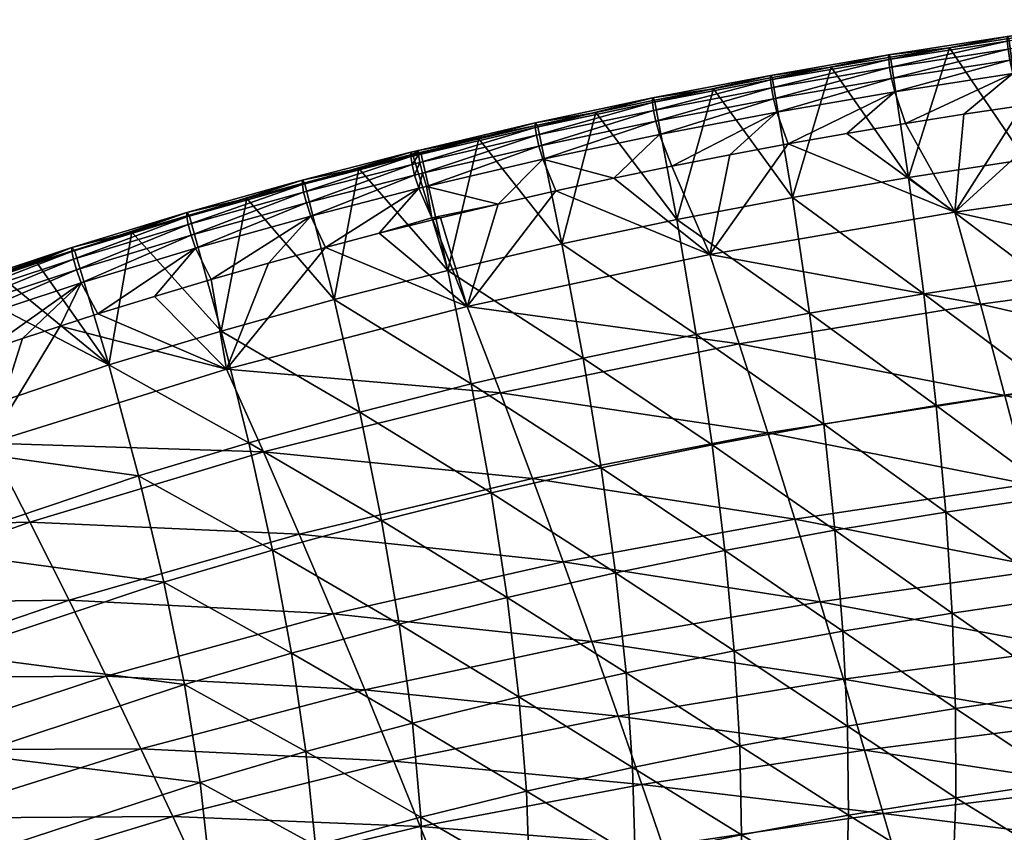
# Model space of a CAD drawing. Header units: millimetres. Extents: x -296 to 288, y -743 to -158.
# Tile 253 of 256: x -135 to -82, y -207 to -163. Entities that reach past the tile are written whole.
import ezdxf

# ---------------------------------------------------------------- set-up
doc = ezdxf.new("R2010")
doc.units = ezdxf.units.MM
doc.header["$MEASUREMENT"] = 0
doc.layers.add('Výchozí', color=7, linetype='Continuous', true_color=0x000000)

msp = doc.modelspace()

# ---------------------------------------------------------------- meshes
at = {"layer": 'Výchozí'}
mesh = msp.add_polyface(dxfattribs=at)
corners = [(-84.655, -164.294, 183.085), (-86.886, -171.345, 160.254), (-87.868, -164.809, 183.083), (-81.439, -163.803, 183.086), (-80.552, -170.363, 160.234), (-81.439, -163.803, 183.086), (-78.219, -163.335, 183.088), (-74.189, -169.468, 160.215), (-81.523, -163.933, 185.884), (-75.076, -162.772, 185.011), (-81.527, -163.686, 185.021), (-81.477, -164.369, 186.644), (-75.074, -163.021, 185.874), (-81.379, -164.969, 187.263), (-75.031, -163.459, 186.635), (-81.22, -165.697, 187.715), (-74.942, -164.061, 187.258), (-81.523, -163.933, 185.884), (-81.527, -163.686, 185.021), (-81.477, -164.369, 186.644), (-81.379, -164.969, 187.263), (-81.22, -165.697, 187.715), (-87.961, -164.936, 185.894), (-87.964, -164.69, 185.031), (-87.911, -165.37, 186.651), (-87.806, -165.967, 187.268), (-87.634, -166.693, 187.716), (-78.219, -163.335, 183.088), (-81.439, -163.803, 183.086), (-81.439, -163.803, 183.086), (-84.655, -164.294, 183.085), (-81.439, -163.803, 183.086), (-78.219, -163.335, 183.088), (-74.796, -164.792, 187.713), (-80.686, -167.425, 188.063), (-80.686, -167.425, 188.063), (-87.056, -168.418, 188.06), (-83.873, -167.909, 188.062), (-83.873, -167.909, 188.062)]
mesh.append_faces([[corners[k] for k in face] for face in [(0, 1, 2, 2), (0, 3, 4, 4), (5, 4, 3, 3), (6, 4, 5, 5), (7, 4, 6, 6), (8, 9, 10, 10), (11, 12, 8, 8), (13, 14, 11, 11), (15, 16, 13, 13), (17, 8, 10, 10), (17, 10, 18, 18), (19, 11, 8, 8), (19, 8, 17, 17), (20, 13, 11, 11), (20, 11, 19, 19), (21, 15, 13, 13), (21, 13, 20, 20), (22, 17, 18, 18), (22, 18, 23, 23), (24, 19, 17, 17), (24, 17, 22, 22), (25, 20, 19, 19), (25, 19, 24, 24), (26, 21, 20, 20), (26, 20, 25, 25), (10, 27, 28, 28), (18, 29, 30, 30), (31, 29, 18, 18), (28, 18, 10, 10), (10, 9, 32, 32), (18, 30, 23, 23), (33, 15, 34, 34), (15, 21, 35, 35), (15, 35, 34, 34), (21, 26, 36, 36), (21, 36, 37, 37), (21, 38, 35, 35)]])
mesh = msp.add_polyface(dxfattribs=at)
corners = [(-91.076, -165.351, 183.081), (-93.189, -172.427, 160.276), (-94.28, -165.92, 183.079), (-87.868, -164.809, 183.083), (-86.886, -171.345, 160.254), (-94.28, -165.92, 183.079), (-94.382, -166.043, 185.903), (-87.961, -164.936, 185.894), (-87.964, -164.69, 185.031), (-94.384, -165.798, 185.04), (-94.329, -166.475, 186.659), (-87.911, -165.37, 186.651), (-94.216, -167.069, 187.272), (-87.806, -165.967, 187.268), (-94.031, -167.792, 187.717), (-87.634, -166.693, 187.716), (-94.382, -166.043, 185.903), (-94.384, -165.798, 185.04), (-94.329, -166.475, 186.659), (-94.216, -167.069, 187.272), (-94.032, -167.792, 187.717), (-100.779, -167.268, 185.913), (-100.782, -167.025, 185.048), (-100.722, -167.697, 186.666), (-100.601, -168.288, 187.276), (-107.146, -168.621, 185.922), (-87.868, -164.809, 183.083), (-91.076, -165.351, 183.081), (-91.076, -165.351, 183.081), (-94.28, -165.92, 183.079), (-84.655, -164.294, 183.085), (-94.28, -165.92, 183.079), (-97.478, -166.519, 183.077), (-100.67, -167.15, 183.075), (-103.856, -167.813, 183.073), (-97.478, -166.519, 183.077), (-94.28, -165.92, 183.079)]
mesh.append_faces([[corners[k] for k in face] for face in [(0, 1, 2, 2), (3, 4, 0, 0), (2, 1, 5, 5), (6, 7, 8, 8), (6, 8, 9, 9), (10, 11, 7, 7), (10, 7, 6, 6), (12, 13, 11, 11), (12, 11, 10, 10), (14, 15, 13, 13), (14, 13, 12, 12), (16, 6, 9, 9), (16, 9, 17, 17), (18, 10, 6, 6), (18, 6, 16, 16), (19, 12, 10, 10), (19, 10, 18, 18), (20, 14, 12, 12), (20, 12, 19, 19), (21, 16, 17, 17), (21, 17, 22, 22), (23, 18, 16, 16), (23, 16, 21, 21), (24, 19, 18, 18), (24, 18, 23, 23), (25, 21, 22, 22), (8, 26, 27, 27), (9, 28, 29, 29), (8, 30, 26, 26), (17, 31, 32, 32), (22, 33, 34, 34), (22, 35, 33, 33), (36, 31, 17, 17), (29, 17, 9, 9), (9, 8, 27, 27), (22, 17, 32, 32)]])
mesh = msp.add_polyface(dxfattribs=at)
corners = [(-81.651, -183.175, 186.899), (-67.661, -186.44, 185.537), (-68.723, -181.515, 186.999), (-82.983, -178.214, 187.734), (-69.837, -176.449, 187.801), (-96.072, -180.382, 187.655), (-94.529, -185.211, 186.78), (-84.364, -173.22, 187.976), (-70.992, -171.351, 188.002), (-97.672, -175.52, 187.944), (-72.179, -166.239, 188.067), (-74.307, -166.522, 188.066), (-77.497, -166.963, 188.065), (-74.307, -166.522, 188.066), (-80.686, -167.425, 188.063), (-83.873, -167.909, 188.062), (-80.686, -167.425, 188.063), (-80.686, -167.425, 188.063), (-80.686, -167.425, 188.063), (-87.056, -168.418, 188.06), (-90.236, -168.953, 188.058), (-65.578, -165.414, 188.07), (-67.921, -165.697, 188.069), (-71.115, -166.101, 188.068), (-86.056, -177.656, 135.726), (-93.189, -172.427, 160.276), (-86.886, -171.345, 160.254), (-85.382, -183.72, 109.737), (-92.255, -178.707, 135.775), (-79.811, -176.701, 135.681), (-80.552, -170.363, 160.234), (-79.217, -182.791, 109.665), (-73.52, -175.828, 135.639), (-74.189, -169.468, 160.215), (-72.988, -181.939, 109.598), (-72.595, -187.774, 82.328), (-67.195, -175.027, 135.6), (-67.805, -168.649, 160.197), (-66.712, -181.156, 109.537), (-66.358, -187.006, 82.243), (-84.655, -164.294, 183.085), (-90.236, -168.953, 188.058), (-87.056, -168.418, 188.06), (-87.634, -166.693, 187.716)]
mesh.append_faces([[corners[k] for k in face] for face in [(0, 1, 2, 2), (3, 0, 2, 2), (3, 2, 4, 4), (5, 6, 0, 0), (5, 0, 3, 3), (7, 3, 4, 4), (7, 4, 8, 8), (9, 3, 7, 7), (10, 11, 8, 8), (12, 7, 8, 8), (8, 11, 13, 13), (8, 13, 12, 12), (14, 15, 7, 7), (16, 17, 7, 7), (7, 12, 18, 18), (19, 7, 15, 15), (20, 7, 19, 19), (21, 22, 8, 8), (22, 23, 8, 8), (24, 25, 26, 26), (27, 28, 24, 24), (29, 24, 26, 26), (29, 26, 30, 30), (31, 27, 24, 24), (31, 24, 29, 29), (32, 29, 30, 30), (32, 30, 33, 33), (34, 31, 29, 29), (34, 29, 32, 32), (35, 31, 34, 34), (36, 32, 33, 33), (36, 33, 37, 37), (38, 34, 32, 32), (38, 32, 36, 36), (39, 34, 38, 38), (40, 30, 26, 26), (41, 42, 43, 43)]])
mesh = msp.add_polyface(dxfattribs=at)
corners = [(-106.029, -172.066, 188.049), (-110.847, -178.347, 187.906), (-97.672, -175.52, 187.944), (-102.887, -171.381, 188.051), (-84.364, -173.22, 187.976), (-93.41, -169.515, 188.056), (-93.41, -169.515, 188.056), (-99.737, -170.727, 188.052), (-96.578, -170.106, 188.054), (-90.236, -168.953, 188.058), (-92.255, -178.707, 135.775), (-99.462, -173.623, 160.3), (-93.189, -172.427, 160.276), (-86.056, -177.656, 135.726), (-103.856, -167.813, 183.073), (-105.7, -174.944, 160.327), (-107.034, -168.509, 183.071), (-100.67, -167.15, 183.075), (-94.28, -165.92, 183.079), (-97.478, -166.519, 183.077), (-86.886, -171.345, 160.254), (-91.076, -165.351, 183.081), (-100.403, -169.009, 187.718), (-94.032, -167.792, 187.717), (-94.216, -167.069, 187.272), (-100.601, -168.288, 187.276), (-107.146, -168.621, 185.922), (-100.782, -167.025, 185.048), (-107.151, -168.38, 185.057), (-107.084, -169.047, 186.673), (-100.722, -167.697, 186.666), (-100.779, -167.268, 185.913), (-106.953, -169.635, 187.28), (-106.742, -170.352, 187.719), (-103.856, -167.813, 183.073), (-87.634, -166.693, 187.716), (-94.031, -167.792, 187.717), (-93.41, -169.515, 188.056), (-90.236, -168.953, 188.058), (-99.737, -170.727, 188.052), (-96.578, -170.106, 188.054), (-102.887, -171.381, 188.051), (-99.737, -170.727, 188.052), (-93.41, -169.515, 188.056), (-96.578, -170.106, 188.054), (-106.029, -172.066, 188.049), (-102.887, -171.381, 188.051)]
mesh.append_faces([[corners[k] for k in face] for face in [(0, 1, 2, 2), (3, 0, 2, 2), (2, 4, 5, 5), (6, 2, 5, 5), (2, 7, 3, 3), (6, 8, 2, 2), (7, 2, 8, 8), (4, 9, 5, 5), (10, 11, 12, 12), (13, 10, 12, 12), (14, 15, 16, 16), (17, 11, 14, 14), (18, 12, 19, 19), (19, 11, 17, 17), (19, 12, 11, 11), (20, 12, 21, 21), (11, 15, 14, 14), (22, 23, 24, 24), (22, 24, 25, 25), (26, 27, 28, 28), (29, 30, 31, 31), (29, 31, 26, 26), (32, 25, 30, 30), (32, 30, 29, 29), (33, 22, 25, 25), (33, 25, 32, 32), (27, 34, 28, 28), (35, 36, 37, 37), (35, 37, 38, 38), (23, 22, 39, 39), (23, 39, 40, 40), (22, 33, 41, 41), (22, 41, 42, 42), (36, 23, 43, 43), (36, 43, 37, 37), (23, 44, 43, 43), (33, 45, 46, 46)]])
mesh = msp.add_polyface(dxfattribs=at)
corners = [(-111.901, -176.392, 160.354), (-113.368, -170.001, 183.065), (-110.205, -169.238, 183.069), (-113.483, -170.106, 185.929), (-107.146, -168.621, 185.922), (-107.151, -168.38, 185.057), (-113.489, -169.868, 185.064), (-113.417, -170.529, 186.678), (-107.084, -169.047, 186.673), (-113.276, -171.113, 187.282), (-106.953, -169.635, 187.28), (-113.05, -171.826, 187.718), (-106.742, -170.352, 187.719), (-113.484, -170.106, 185.929), (-113.49, -169.868, 185.064), (-113.417, -170.529, 186.678), (-113.277, -171.113, 187.282), (-113.051, -171.827, 187.718), (-113.905, -170.21, 185.93), (-113.911, -169.972, 185.064), (-113.838, -170.632, 186.679), (-113.697, -171.216, 187.282), (-119.792, -171.725, 185.932), (-119.721, -172.144, 186.679), (-119.573, -172.725, 187.28), (-103.856, -167.813, 183.073), (-107.034, -168.509, 183.071), (-110.205, -169.238, 183.069), (-113.8, -170.072, 183.195), (-113.368, -170.001, 183.065), (-113.368, -170.001, 183.065), (-113.789, -170.105, 183.065), (-116.733, -170.851, 183.06), (-119.798, -171.489, 185.066)]
mesh.append_faces([[corners[k] for k in face] for face in [(0, 1, 2, 2), (3, 4, 5, 5), (3, 5, 6, 6), (7, 8, 4, 4), (7, 4, 3, 3), (9, 10, 8, 8), (9, 8, 7, 7), (11, 12, 10, 10), (11, 10, 9, 9), (13, 3, 6, 6), (13, 6, 14, 14), (15, 7, 3, 3), (15, 3, 13, 13), (16, 9, 7, 7), (16, 7, 15, 15), (17, 9, 16, 16), (18, 13, 14, 14), (18, 14, 19, 19), (20, 15, 13, 13), (20, 13, 18, 18), (21, 16, 15, 15), (21, 15, 20, 20), (22, 18, 19, 19), (23, 20, 18, 18), (24, 21, 20, 20), (5, 25, 26, 26), (27, 28, 6, 6), (27, 29, 28, 28), (6, 5, 26, 26), (6, 26, 27, 27), (6, 28, 14, 14), (30, 28, 29, 29), (28, 31, 32, 32), (28, 19, 14, 14), (19, 28, 32, 32), (33, 19, 32, 32), (31, 28, 30, 30)]])
mesh = msp.add_polyface(dxfattribs=at)
corners = [(-123.906, -181.753, 187.843), (-109.038, -183.04, 187.563), (-110.847, -178.347, 187.906), (-109.163, -172.785, 188.046), (-106.029, -172.066, 188.049), (-115.621, -174.374, 188.038), (-112.707, -173.639, 188.042), (-112.291, -173.536, 188.043), (-112.291, -173.536, 188.043), (-118.529, -175.139, 188.033), (-110.623, -182.554, 135.953), (-118.067, -177.968, 160.38), (-111.901, -176.392, 160.354), (-104.542, -181.15, 135.89), (-105.7, -174.944, 160.327), (-119.669, -171.626, 183.055), (-116.733, -170.851, 183.06), (-113.789, -170.105, 183.065), (-113.368, -170.001, 183.065), (-113.368, -170.001, 183.065), (-110.205, -169.238, 183.069), (-107.034, -168.509, 183.071), (-113.051, -171.827, 187.718), (-113.05, -171.826, 187.718), (-113.276, -171.113, 187.282), (-113.47, -171.929, 187.718), (-113.277, -171.113, 187.282), (-113.697, -171.216, 187.282), (-119.721, -172.144, 186.679), (-113.905, -170.21, 185.93), (-119.792, -171.725, 185.932), (-119.573, -172.725, 187.28), (-113.838, -170.632, 186.679), (-119.333, -173.435, 187.713), (-106.742, -170.352, 187.719), (-109.163, -172.785, 188.046), (-106.029, -172.066, 188.049), (-109.163, -172.785, 188.046), (-112.767, -173.526, 188.044), (-112.291, -173.536, 188.043), (-112.291, -173.536, 188.043), (-112.291, -173.536, 188.043), (-118.529, -175.139, 188.033), (-115.621, -174.374, 188.038), (-115.621, -174.374, 188.038), (-112.707, -173.639, 188.042), (-112.707, -173.639, 188.042), (-112.291, -173.536, 188.043)]
mesh.append_faces([[corners[k] for k in face] for face in [(0, 1, 2, 2), (3, 2, 4, 4), (5, 2, 6, 6), (7, 6, 2, 2), (2, 8, 7, 7), (8, 2, 3, 3), (9, 2, 5, 5), (10, 11, 12, 12), (13, 10, 12, 12), (13, 12, 14, 14), (11, 15, 16, 16), (12, 17, 18, 18), (12, 18, 19, 19), (12, 16, 17, 17), (20, 14, 12, 12), (20, 21, 14, 14), (12, 11, 16, 16), (22, 23, 24, 24), (25, 22, 26, 26), (25, 26, 27, 27), (28, 29, 30, 30), (31, 32, 28, 28), (33, 25, 27, 27), (33, 27, 31, 31), (34, 23, 35, 35), (34, 35, 36, 36), (37, 38, 39, 39), (40, 38, 41, 41), (37, 23, 38, 38), (38, 22, 25, 25), (25, 33, 42, 42), (25, 42, 43, 43), (44, 45, 38, 38), (38, 46, 47, 47), (25, 44, 38, 38), (22, 38, 23, 23)]])
mesh = msp.add_polyface(dxfattribs=at)
corners = [(-123.906, -181.753, 187.843), (-121.637, -175.992, 188.026), (-124.736, -176.878, 188.02), (-110.847, -178.347, 187.906), (-118.529, -175.139, 188.033), (-127.824, -177.798, 188.014), (-130.901, -178.753, 188.007), (-116.669, -184.083, 136.017), (-124.204, -179.679, 160.405), (-118.067, -177.968, 160.38), (-130.305, -181.524, 160.433), (-132.159, -175.284, 183.029), (-129.052, -174.318, 183.035), (-125.934, -173.386, 183.042), (-122.806, -172.489, 183.048), (-119.669, -171.626, 183.055), (-119.792, -171.725, 185.932), (-113.911, -169.972, 185.064), (-119.798, -171.489, 185.066), (-126.065, -173.478, 185.933), (-126.071, -173.245, 185.066), (-125.991, -173.895, 186.678), (-119.721, -172.144, 186.679), (-125.835, -174.471, 187.275), (-119.573, -172.725, 187.28), (-125.583, -175.178, 187.705), (-119.333, -173.435, 187.713), (-132.299, -175.369, 185.933), (-132.221, -175.782, 186.676), (-132.057, -176.355, 187.27), (-131.793, -177.058, 187.697), (-119.669, -171.626, 183.055), (-122.806, -172.489, 183.048), (-116.733, -170.851, 183.06), (-125.934, -173.386, 183.042), (-129.052, -174.318, 183.035), (-122.806, -172.489, 183.048), (-132.304, -175.138, 185.066), (-124.736, -176.878, 188.02), (-121.637, -175.992, 188.026), (-118.529, -175.139, 188.033), (-121.637, -175.992, 188.026), (-130.901, -178.753, 188.007), (-127.824, -177.798, 188.014), (-127.824, -177.798, 188.014), (-124.736, -176.878, 188.02)]
mesh.append_faces([[corners[k] for k in face] for face in [(0, 1, 2, 2), (3, 4, 0, 0), (0, 5, 6, 6), (0, 2, 5, 5), (4, 1, 0, 0), (7, 8, 9, 9), (10, 11, 12, 12), (8, 13, 14, 14), (9, 14, 15, 15), (8, 12, 13, 13), (8, 10, 12, 12), (8, 14, 9, 9), (16, 17, 18, 18), (19, 16, 18, 18), (19, 18, 20, 20), (21, 22, 16, 16), (21, 16, 19, 19), (23, 24, 22, 22), (23, 22, 21, 21), (25, 26, 24, 24), (25, 24, 23, 23), (27, 19, 20, 20), (28, 21, 19, 19), (29, 23, 21, 21), (30, 25, 23, 23), (18, 31, 32, 32), (18, 33, 31, 31), (20, 34, 35, 35), (20, 36, 34, 34), (32, 20, 18, 18), (37, 20, 35, 35), (26, 25, 38, 38), (26, 38, 39, 39), (40, 26, 41, 41), (25, 30, 42, 42), (25, 42, 43, 43), (25, 44, 45, 45)]])
mesh = msp.add_polyface(dxfattribs=at)
corners = [(-123.906, -181.753, 187.843), (-130.901, -178.753, 188.007), (-132.947, -179.409, 188.003), (-142.366, -185.623, 160.499), (-142.431, -178.76, 183.009), (-140.387, -178.033, 183.013), (-138.338, -177.322, 183.017), (-130.305, -181.524, 160.433), (-136.283, -176.627, 183.021), (-134.224, -175.948, 183.025), (-132.159, -175.284, 183.029), (-138.338, -177.322, 183.017), (-132.299, -175.369, 185.933), (-126.071, -173.245, 185.066), (-132.304, -175.138, 185.066), (-132.221, -175.782, 186.676), (-126.065, -173.478, 185.933), (-132.057, -176.355, 187.27), (-125.991, -173.895, 186.678), (-131.793, -177.058, 187.697), (-125.835, -174.471, 187.275), (-140.539, -178.108, 185.935), (-140.544, -177.881, 185.067), (-140.458, -178.517, 186.675), (-140.284, -179.085, 187.265), (-140.003, -179.782, 187.687), (-144.63, -179.572, 185.936), (-144.547, -179.979, 186.675), (-144.368, -180.544, 187.263), (-144.079, -181.239, 187.683), (-132.159, -175.284, 183.029), (-134.224, -175.948, 183.025), (-136.283, -176.627, 183.021), (-129.052, -174.318, 183.035), (-138.338, -177.322, 183.017), (-140.387, -178.033, 183.013), (-142.431, -178.76, 183.009), (-136.283, -176.627, 183.021), (-144.634, -179.347, 185.068), (-137.023, -180.767, 187.995), (-134.987, -180.08, 187.999), (-132.947, -179.409, 188.003), (-130.901, -178.753, 188.007), (-139.054, -181.47, 187.991), (-137.023, -180.767, 187.995), (-134.987, -180.08, 187.999)]
mesh.append_faces([[corners[k] for k in face] for face in [(0, 1, 2, 2), (3, 4, 5, 5), (3, 5, 6, 6), (7, 8, 9, 9), (7, 9, 10, 10), (7, 11, 8, 8), (7, 3, 6, 6), (12, 13, 14, 14), (15, 16, 12, 12), (17, 18, 15, 15), (19, 20, 17, 17), (21, 12, 14, 14), (21, 14, 22, 22), (23, 15, 12, 12), (23, 12, 21, 21), (24, 17, 15, 15), (24, 15, 23, 23), (25, 19, 17, 17), (25, 17, 24, 24), (26, 21, 22, 22), (27, 23, 21, 21), (28, 24, 23, 23), (29, 25, 24, 24), (14, 30, 31, 31), (14, 31, 32, 32), (14, 33, 30, 30), (22, 34, 35, 35), (22, 35, 36, 36), (22, 37, 34, 34), (38, 22, 36, 36), (32, 22, 14, 14), (19, 25, 39, 39), (19, 39, 40, 40), (19, 41, 42, 42), (43, 44, 25, 25), (45, 41, 19, 19)]])
mesh = msp.add_polyface(dxfattribs=at)
corners = [(-102.655, -200.597, 180.244), (-89.272, -202.439, 177.203), (-90.418, -198.59, 180.438), (-104.084, -196.54, 182.955), (-91.685, -194.381, 183.145), (-105.635, -192.223, 185.095), (-93.06, -189.904, 185.267), (-107.295, -187.697, 186.641), (-94.529, -185.211, 186.78), (-109.038, -183.04, 187.563), (-96.072, -180.382, 187.655), (-97.672, -175.52, 187.944), (-82.983, -178.214, 187.734), (-110.847, -178.347, 187.906), (-103.569, -187.112, 109.996), (-110.623, -182.554, 135.953), (-104.542, -181.15, 135.89), (-102.791, -192.815, 82.882), (-109.545, -188.476, 110.097), (-102.218, -198.243, 54.785), (-108.679, -194.144, 83.024), (-101.86, -203.381, 25.941), (-108.035, -199.547, 54.971), (-98.418, -179.867, 135.83), (-105.7, -174.944, 160.327), (-99.462, -173.623, 160.3), (-97.546, -185.866, 109.901), (-96.854, -191.6, 82.749), (-96.352, -197.051, 54.612), (-96.047, -202.201, 25.726), (-92.255, -178.707, 135.775), (-91.482, -184.739, 109.814), (-90.878, -190.503, 82.629), (-90.449, -195.977, 54.456), (-90.202, -201.14, 25.531), (-85.382, -183.72, 109.737)]
mesh.append_faces([[corners[k] for k in face] for face in [(0, 1, 2, 2), (3, 0, 2, 2), (3, 2, 4, 4), (5, 3, 4, 4), (5, 4, 6, 6), (7, 5, 6, 6), (7, 6, 8, 8), (9, 7, 8, 8), (9, 8, 10, 10), (11, 10, 12, 12), (13, 9, 10, 10), (13, 10, 11, 11), (14, 15, 16, 16), (17, 18, 14, 14), (19, 20, 17, 17), (21, 22, 19, 19), (23, 16, 24, 24), (23, 24, 25, 25), (26, 14, 16, 16), (26, 16, 23, 23), (27, 17, 14, 14), (27, 14, 26, 26), (28, 19, 17, 17), (28, 17, 27, 27), (29, 21, 19, 19), (29, 19, 28, 28), (30, 23, 25, 25), (31, 26, 23, 23), (31, 23, 30, 30), (32, 27, 26, 26), (32, 26, 31, 31), (33, 28, 27, 27), (33, 27, 32, 32), (34, 29, 28, 28), (34, 28, 33, 33), (35, 31, 30, 30)]])
mesh = msp.add_polyface(dxfattribs=at)
corners = [(-116.399, -199.163, 182.696), (-114.817, -203.041, 179.974), (-102.655, -200.597, 180.244), (-104.084, -196.54, 182.955), (-128.554, -202.361, 182.415), (-118.119, -195.034, 184.863), (-105.635, -192.223, 185.095), (-130.437, -198.429, 184.611), (-119.961, -190.704, 186.451), (-107.295, -187.697, 186.641), (-132.456, -194.304, 186.246), (-121.897, -186.247, 187.432), (-109.038, -183.04, 187.563), (-123.906, -181.753, 187.843), (-121.413, -191.578, 110.315), (-128.683, -187.538, 136.157), (-122.693, -185.745, 136.084), (-120.376, -197.172, 83.335), (-127.306, -193.324, 110.435), (-119.594, -202.519, 55.379), (-125.338, -204.196, 55.604), (-126.187, -198.878, 83.506), (-116.669, -184.083, 136.017), (-124.204, -179.679, 160.405), (-115.488, -189.961, 110.203), (-114.534, -195.593, 83.174), (-113.819, -200.968, 55.168), (-113.354, -206.078, 26.42), (-110.623, -182.554, 135.953), (-118.067, -177.968, 160.38), (-109.545, -188.476, 110.097), (-108.679, -194.144, 83.024), (-108.035, -199.547, 54.971), (-107.624, -204.672, 26.173), (-103.569, -187.112, 109.996), (-102.791, -192.815, 82.882), (-102.218, -198.243, 54.785), (-101.86, -203.381, 25.941)]
mesh.append_faces([[corners[k] for k in face] for face in [(0, 1, 2, 2), (0, 2, 3, 3), (4, 1, 0, 0), (5, 0, 3, 3), (5, 3, 6, 6), (7, 4, 0, 0), (7, 0, 5, 5), (8, 5, 6, 6), (8, 6, 9, 9), (10, 5, 8, 8), (11, 8, 9, 9), (11, 9, 12, 12), (13, 11, 12, 12), (14, 15, 16, 16), (17, 18, 14, 14), (19, 20, 21, 21), (19, 21, 17, 17), (22, 16, 23, 23), (24, 14, 16, 16), (24, 16, 22, 22), (25, 17, 14, 14), (25, 14, 24, 24), (26, 19, 17, 17), (26, 17, 25, 25), (27, 19, 26, 26), (28, 22, 29, 29), (30, 24, 22, 22), (30, 22, 28, 28), (31, 25, 24, 24), (31, 24, 30, 30), (32, 26, 25, 25), (32, 25, 31, 31), (33, 26, 32, 32), (34, 30, 28, 28), (35, 31, 30, 30), (36, 32, 31, 31), (37, 33, 32, 32)]])
mesh = msp.add_polyface(dxfattribs=at)
corners = [(-142.591, -202.417, 184.347), (-128.554, -202.361, 182.415), (-130.437, -198.429, 184.611), (-132.456, -194.304, 186.246), (-118.119, -195.034, 184.863), (-144.779, -198.509, 186.031), (-134.58, -190.058, 187.29), (-119.961, -190.704, 186.451), (-121.897, -186.247, 187.432), (-147.082, -194.485, 187.144), (-136.785, -185.773, 187.776), (-123.906, -181.753, 187.843), (-149.475, -190.419, 187.71), (-132.947, -179.409, 188.003), (-139.054, -181.47, 187.991), (-141.081, -182.189, 187.987), (-134.987, -180.08, 187.999), (-137.023, -180.767, 187.995), (-143.103, -182.924, 187.984), (-146.126, -184.055, 187.978), (-138.962, -197.208, 110.701), (-152.21, -196.045, 136.503), (-140.526, -191.524, 136.319), (-137.686, -202.677, 83.883), (-150.475, -201.623, 111), (-128.683, -187.538, 136.157), (-142.366, -185.623, 160.499), (-130.305, -181.524, 160.433), (-127.306, -193.324, 110.435), (-126.187, -198.878, 83.506), (-125.338, -204.196, 55.604), (-122.693, -185.745, 136.084), (-124.204, -179.679, 160.405), (-121.413, -191.578, 110.315), (-120.376, -197.172, 83.335), (-144.47, -179.502, 183.005), (-142.431, -178.76, 183.009), (-140.003, -179.782, 187.687), (-144.079, -181.239, 187.683), (-143.103, -182.924, 187.984), (-141.081, -182.189, 187.987), (-141.081, -182.189, 187.987), (-139.054, -181.47, 187.991)]
mesh.append_faces([[corners[k] for k in face] for face in [(0, 1, 2, 2), (3, 2, 4, 4), (5, 0, 2, 2), (5, 2, 3, 3), (6, 3, 7, 7), (6, 7, 8, 8), (9, 5, 3, 3), (9, 3, 6, 6), (10, 6, 8, 8), (10, 8, 11, 11), (12, 9, 6, 6), (12, 6, 10, 10), (13, 10, 11, 11), (14, 15, 10, 10), (16, 17, 10, 10), (10, 18, 19, 19), (18, 10, 15, 15), (10, 17, 14, 14), (13, 16, 10, 10), (20, 21, 22, 22), (23, 24, 20, 20), (25, 22, 26, 26), (25, 26, 27, 27), (28, 20, 22, 22), (28, 22, 25, 25), (29, 23, 20, 20), (29, 20, 28, 28), (30, 23, 29, 29), (31, 25, 27, 27), (31, 27, 32, 32), (33, 28, 25, 25), (34, 29, 28, 28), (35, 36, 26, 26), (37, 38, 39, 39), (37, 39, 40, 40), (37, 41, 42, 42)]])
mesh = msp.add_polyface(dxfattribs=at)
corners = [(-78.099, -196.924, 180.604), (-77.107, -200.878, 177.361), (-64.92, -199.589, 177.494), (-65.75, -195.554, 180.743), (-90.418, -198.59, 180.438), (-79.195, -192.599, 183.307), (-66.668, -191.138, 183.444), (-91.685, -194.381, 183.145), (-80.382, -187.998, 185.414), (-67.661, -186.44, 185.537), (-93.06, -189.904, 185.267), (-81.651, -183.175, 186.899), (-94.529, -185.211, 186.78), (-84.867, -189.513, 82.521), (-90.878, -190.503, 82.629), (-91.482, -184.739, 109.814), (-85.382, -183.72, 109.737), (-84.515, -195.01, 54.316), (-90.449, -195.977, 54.456), (-84.331, -200.188, 25.358), (-90.202, -201.14, 25.531), (-78.771, -188.607, 82.421), (-79.217, -182.791, 109.665), (-78.478, -194.122, 54.186), (-78.338, -199.311, 25.197), (-72.595, -187.774, 82.328), (-72.342, -193.303, 54.066), (-72.23, -198.5, 25.047), (-72.261, -203.335, -4.492), (-66.358, -187.006, 82.243), (-72.988, -181.939, 109.598), (-66.133, -192.548, 53.955), (-66.037, -197.75, 24.91)]
mesh.append_faces([[corners[k] for k in face] for face in [(0, 1, 2, 2), (0, 2, 3, 3), (4, 1, 0, 0), (5, 0, 3, 3), (5, 3, 6, 6), (7, 4, 0, 0), (7, 0, 5, 5), (8, 5, 6, 6), (8, 6, 9, 9), (10, 7, 5, 5), (10, 5, 8, 8), (11, 8, 9, 9), (12, 10, 8, 8), (12, 8, 11, 11), (13, 14, 15, 15), (13, 15, 16, 16), (17, 18, 14, 14), (17, 14, 13, 13), (19, 20, 18, 18), (19, 18, 17, 17), (21, 13, 16, 16), (21, 16, 22, 22), (23, 17, 13, 13), (23, 13, 21, 21), (24, 19, 17, 17), (24, 17, 23, 23), (25, 21, 22, 22), (26, 23, 21, 21), (26, 21, 25, 25), (27, 24, 23, 23), (27, 23, 26, 26), (28, 24, 27, 27), (29, 25, 30, 30), (31, 26, 25, 25), (31, 25, 29, 29), (32, 27, 26, 26)]])
mesh = msp.add_polyface(dxfattribs=at)
corners = [(-75.473, -207.471, 169.436), (-74.848, -209.989, 164.895), (-63.024, -208.87, 164.96), (-87.387, -208.864, 169.324), (-86.669, -211.323, 164.818), (-76.229, -204.421, 173.611), (-63.55, -206.309, 169.531), (-88.258, -205.89, 173.471), (-77.107, -200.878, 177.361), (-64.184, -203.202, 173.728), (-89.272, -202.439, 177.203), (-90.418, -198.59, 180.438), (-76.804, -212.183, 160.059), (-69.714, -211.474, 160.08), (-80.981, -212.635, 160.047), (-86.108, -213.224, 160.03), (-80.981, -212.635, 160.047), (-84.317, -205.023, -4.117), (-90.202, -201.14, 25.531), (-84.331, -200.188, 25.358), (-78.354, -204.147, -4.312), (-78.338, -199.311, 25.197), (-78.528, -208.604, -34.102), (-84.479, -209.491, -33.873), (-78.862, -212.656, -63.939), (-84.821, -213.569, -63.672), (-79.359, -216.277, -93.585), (-72.261, -203.335, -4.492), (-72.435, -207.78, -34.314), (-72.754, -211.808, -64.184), (-73.22, -215.389, -93.866), (-66.072, -202.583, -4.657), (-72.23, -198.5, 25.047), (-66.238, -207.017, -34.508), (-66.536, -211.021, -64.409), (-66.967, -214.567, -94.123), (-72.481, -217.592, 142.65), (-69.714, -211.474, 160.08), (-76.804, -212.183, 160.059)]
mesh.append_faces([[corners[k] for k in face] for face in [(0, 1, 2, 2), (3, 4, 1, 1), (3, 1, 0, 0), (5, 0, 6, 6), (7, 3, 0, 0), (7, 0, 5, 5), (8, 5, 9, 9), (10, 7, 5, 5), (10, 5, 8, 8), (11, 10, 8, 8), (12, 13, 1, 1), (1, 14, 12, 12), (15, 16, 4, 4), (16, 1, 4, 4), (13, 2, 1, 1), (17, 18, 19, 19), (20, 17, 19, 19), (20, 19, 21, 21), (22, 23, 17, 17), (22, 17, 20, 20), (24, 25, 23, 23), (24, 23, 22, 22), (26, 25, 24, 24), (27, 20, 21, 21), (28, 22, 20, 20), (28, 20, 27, 27), (29, 24, 22, 22), (29, 22, 28, 28), (30, 26, 24, 24), (30, 24, 29, 29), (31, 27, 32, 32), (33, 28, 27, 27), (34, 29, 28, 28), (34, 28, 33, 33), (35, 30, 29, 29), (35, 29, 34, 34), (36, 37, 38, 38)]])
mesh = msp.add_polyface(dxfattribs=at)
corners = [(-122.736, -215.076, 168.74), (-121.79, -217.242, 164.358), (-110.187, -214.781, 164.544), (-111.063, -212.512, 168.972), (-123.899, -212.46, 172.794), (-112.135, -209.769, 173.059), (-113.392, -206.589, 176.752), (-100.225, -207.634, 173.308), (-125.267, -209.431, 176.465), (-114.817, -203.041, 179.974), (-101.365, -204.308, 177.018), (-126.824, -206.053, 179.682), (-113.863, -217.364, 159.794), (-119.277, -218.514, 159.733), (-108.426, -216.347, 159.861), (-102.957, -215.454, 159.938), (-118.898, -217.023, -31.97), (-124.502, -214.114, -2.167), (-118.843, -212.451, -2.509), (-119.258, -221.322, -61.459), (-124.54, -218.707, -31.564), (-113.354, -206.078, 26.42), (-119.079, -207.615, 26.686), (-119.594, -202.519, 55.379), (-113.152, -210.913, -2.832), (-113.223, -215.463, -32.352), (-113.58, -219.719, -61.904), (-107.624, -204.672, 26.173), (-113.819, -200.968, 55.168), (-107.456, -209.505, -3.132), (-107.543, -214.036, -32.708), (-107.894, -218.251, -62.318), (-108.521, -222.137, -91.726), (-101.726, -208.214, -3.413), (-101.827, -212.725, -33.04), (-102.173, -216.901, -62.704), (-102.772, -220.725, -92.169), (-102.969, -215.449, 159.936), (-108.418, -216.345, 159.861), (-109.477, -222.494, 142.883), (-124.685, -219.791, 159.676), (-121.553, -225.001, 142.93), (-113.844, -217.365, 159.796)]
mesh.append_faces([[corners[k] for k in face] for face in [(0, 1, 2, 2), (0, 2, 3, 3), (4, 0, 3, 3), (4, 3, 5, 5), (6, 5, 7, 7), (8, 4, 5, 5), (8, 5, 6, 6), (9, 6, 10, 10), (11, 8, 6, 6), (11, 6, 9, 9), (12, 1, 13, 13), (2, 12, 14, 14), (14, 15, 2, 2), (2, 1, 12, 12), (16, 17, 18, 18), (19, 20, 16, 16), (21, 22, 23, 23), (24, 18, 22, 22), (24, 22, 21, 21), (25, 16, 18, 18), (25, 18, 24, 24), (26, 19, 16, 16), (26, 16, 25, 25), (27, 21, 28, 28), (29, 24, 21, 21), (29, 21, 27, 27), (30, 25, 24, 24), (30, 24, 29, 29), (31, 26, 25, 25), (31, 25, 30, 30), (32, 26, 31, 31), (33, 29, 27, 27), (34, 30, 29, 29), (35, 31, 30, 30), (36, 32, 31, 31), (37, 38, 39, 39), (40, 41, 42, 42)]])
mesh = msp.add_polyface(dxfattribs=at)
corners = [(-99.25, -210.503, 169.191), (-98.449, -212.876, 164.725), (-86.669, -211.323, 164.818), (-87.387, -208.864, 169.324), (-111.063, -212.512, 168.972), (-110.187, -214.781, 164.544), (-100.225, -207.634, 173.308), (-88.258, -205.89, 173.471), (-112.135, -209.769, 173.059), (-101.365, -204.308, 177.018), (-89.272, -202.439, 177.203), (-113.392, -206.589, 176.752), (-102.655, -200.597, 180.244), (-114.817, -203.041, 179.974), (-91.982, -213.942, 160.008), (-86.108, -213.224, 160.03), (-97.471, -214.664, 159.986), (-102.957, -215.454, 159.938), (-101.726, -208.214, -3.413), (-107.624, -204.672, 26.173), (-101.86, -203.381, 25.941), (-101.827, -212.725, -33.04), (-107.456, -209.505, -3.132), (-102.173, -216.901, -62.704), (-107.543, -214.036, -32.708), (-95.948, -207.033, -3.673), (-96.047, -202.201, 25.726), (-96.065, -211.527, -33.347), (-96.404, -215.666, -63.061), (-90.144, -205.972, -3.908), (-90.202, -201.14, 25.531), (-90.281, -210.452, -33.625), (-90.619, -214.558, -63.384), (-84.317, -205.023, -4.117), (-84.479, -209.491, -33.873), (-84.821, -213.569, -63.672)]
mesh.append_faces([[corners[k] for k in face] for face in [(0, 1, 2, 2), (0, 2, 3, 3), (4, 5, 1, 1), (4, 1, 0, 0), (6, 0, 3, 3), (6, 3, 7, 7), (8, 4, 0, 0), (8, 0, 6, 6), (9, 6, 7, 7), (9, 7, 10, 10), (11, 6, 9, 9), (12, 9, 10, 10), (13, 9, 12, 12), (14, 15, 2, 2), (16, 14, 1, 1), (17, 16, 1, 1), (17, 1, 5, 5), (14, 2, 1, 1), (18, 19, 20, 20), (21, 22, 18, 18), (23, 24, 21, 21), (25, 18, 20, 20), (25, 20, 26, 26), (27, 21, 18, 18), (27, 18, 25, 25), (28, 21, 27, 27), (29, 25, 26, 26), (29, 26, 30, 30), (31, 27, 25, 25), (31, 25, 29, 29), (32, 28, 27, 27), (32, 27, 31, 31), (33, 29, 30, 30), (34, 31, 29, 29), (34, 29, 33, 33), (35, 32, 31, 31), (35, 31, 34, 34)]])
mesh = msp.add_polyface(dxfattribs=at)
corners = [(-134.284, -218.198, 168.513), (-133.277, -220.262, 164.184), (-121.79, -217.242, 164.358), (-122.736, -215.076, 168.74), (-145.674, -221.863, 168.292), (-135.531, -215.713, 172.527), (-123.899, -212.46, 172.794), (-146.995, -219.505, 172.26), (-137.003, -212.84, 176.172), (-125.267, -209.431, 176.465), (-148.563, -216.787, 175.874), (-138.682, -209.638, 179.381), (-126.824, -206.053, 179.682), (-150.356, -213.763, 179.07), (-128.554, -202.361, 182.415), (-114.817, -203.041, 179.974), (-140.553, -206.141, 182.123), (-152.358, -210.464, 181.819), (-142.591, -202.417, 184.347), (-124.667, -219.788, 159.677), (-119.277, -218.514, 159.733), (-136.712, -207.935, 56.1), (-149.058, -207.006, 84.303), (-137.686, -202.677, 83.883), (-136.053, -212.984, 27.588), (-147.968, -212.203, 56.65), (-135.72, -217.827, -1.415), (-147.221, -217.222, 28.276), (-125.338, -204.196, 55.604), (-124.772, -209.276, 26.968), (-124.502, -214.114, -2.167), (-124.54, -218.707, -31.564), (-135.727, -222.468, -30.673), (-119.079, -207.615, 26.686), (-119.594, -202.519, 55.379), (-118.843, -212.451, -2.509), (-118.898, -217.023, -31.97)]
mesh.append_faces([[corners[k] for k in face] for face in [(0, 1, 2, 2), (0, 2, 3, 3), (4, 1, 0, 0), (5, 0, 3, 3), (5, 3, 6, 6), (7, 4, 0, 0), (7, 0, 5, 5), (8, 5, 6, 6), (8, 6, 9, 9), (10, 7, 5, 5), (10, 5, 8, 8), (11, 8, 9, 9), (11, 9, 12, 12), (13, 8, 11, 11), (14, 12, 15, 15), (16, 11, 12, 12), (16, 12, 14, 14), (17, 11, 16, 16), (18, 16, 14, 14), (1, 19, 2, 2), (20, 2, 19, 19), (21, 22, 23, 23), (24, 25, 21, 21), (26, 27, 24, 24), (28, 21, 23, 23), (29, 24, 21, 21), (29, 21, 28, 28), (30, 26, 24, 24), (30, 24, 29, 29), (31, 32, 26, 26), (31, 26, 30, 30), (33, 29, 28, 28), (33, 28, 34, 34), (35, 30, 29, 29), (35, 29, 33, 33), (36, 31, 30, 30)]])

doc.saveas('drawing.dxf')
